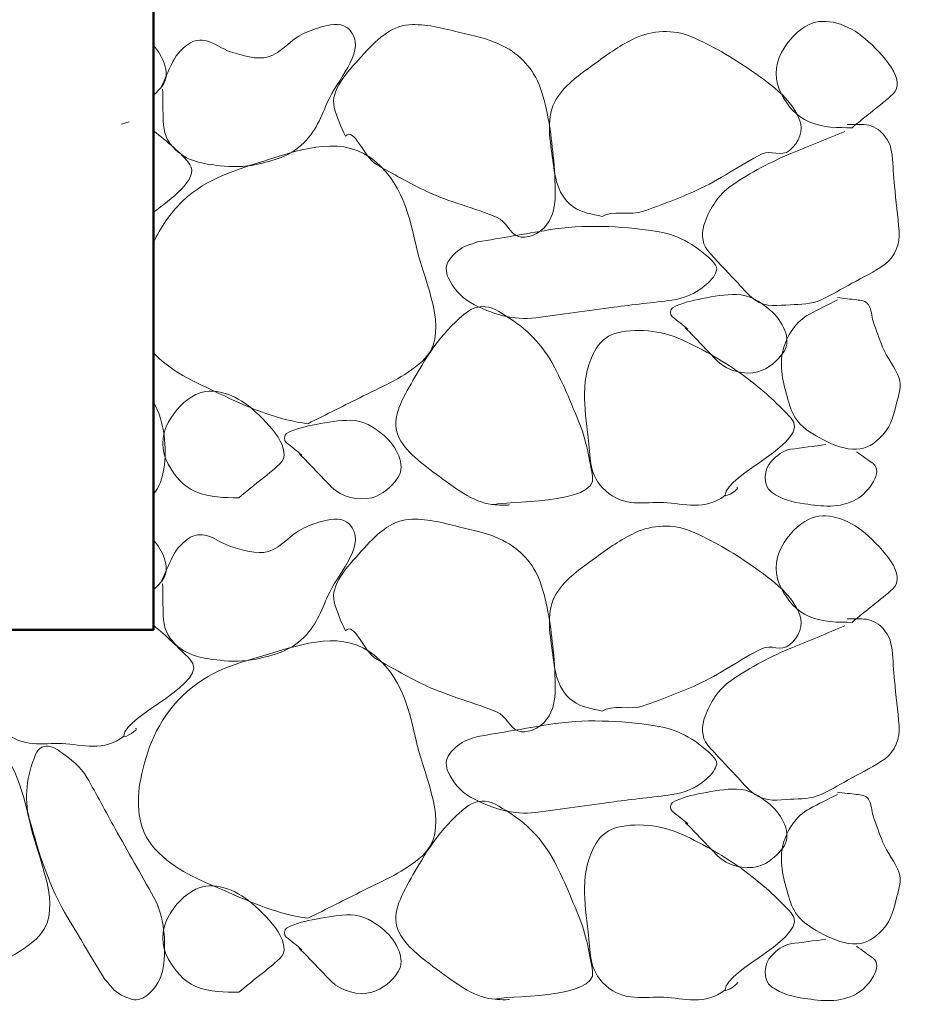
# Model space of a CAD drawing. Extents: x -312 to 328, y -156 to 292.
# Tile 70 of 89: x 80.34 to 85.82, y 185.66 to 191.73. Entities that reach past the tile are written whole.
import ezdxf

# ---------------------------------------------------------------- set-up
doc = ezdxf.new("R2010")
doc.units = 0
doc.header["$MEASUREMENT"] = 0
for name, color, linetype, lineweight in [('Level 1', 253, 'Continuous', 18), ('S-Anno-Patt-Capy', 1, 'Continuous', 18), ('S-Sect-Conc', 6, 'Continuous', 50)]:
    doc.layers.add(name, color=color, linetype=linetype, lineweight=lineweight)

msp = doc.modelspace()

# ---------------------------------------------------------------- linework, layer by layer
at = {"layer": 'Level 1', "color": 214, "linetype": 'Continuous', "lineweight": 25}
msp.add_3dface([(-311.9741, -156.26001), (328.0259, -156.26001), (328.0259, 291.73999), (-311.9741, 291.73999)], dxfattribs=at)
msp.add_3dface([(-311.9741, -156.26001), (328.0259, -156.26001), (328.0259, 291.73999), (-311.9741, 291.73999)], dxfattribs=at)
msp.add_3dface([(-311.9741, -156.26001), (328.0259, -156.26001), (328.0259, 291.73999), (-311.9741, 291.73999)], dxfattribs=at)
at = {"layer": 'S-Anno-Patt-Capy'}
msp.add_line((81.01028, 191.09949), (80.96278, 191.08599), dxfattribs=at)
for points, knots in [([(85.4689, 191.06287), (85.38044, 191.06366), (85.29187, 191.06202), (85.2034, 191.09887), (85.12356, 191.13212), (85.07303, 191.19719), (85.0324, 191.26987), (84.98932, 191.34695), (84.98865, 191.44669), (85.0324, 191.52637), (85.07384, 191.60182), (85.13406, 191.66521), (85.2034, 191.69887), (85.30498, 191.74818), (85.4445, 191.70158), (85.5484, 191.61187), (85.66007, 191.51546), (85.80984, 191.3526), (85.7194, 191.26987), (85.64255, 191.19956), (85.54982, 191.1334), (85.4689, 191.06287)], [0, 0, 0, 0, 0.129292, 0.129292, 0.129292, 0.2459897, 0.2459897, 0.2459897, 0.3697663, 0.3697663, 0.3697663, 0.4869769, 0.4869769, 0.4869769, 0.6586719, 0.6586719, 0.6586719, 0.8431872, 0.8431872, 0.8431872, 1, 1, 1, 1]), ([(81.2164, 191.29987), (81.2179, 191.24288), (81.21816, 191.18587), (81.2194, 191.12887), (81.22083, 191.06358), (81.22774, 191.00061), (81.2809, 190.94287), (81.36533, 190.85116), (81.46765, 190.84169), (81.5704, 190.82887), (81.64377, 190.81972), (81.71933, 190.82081), (81.7924, 190.83637), (81.89907, 190.85909), (82.00242, 190.88559), (82.0879, 190.96987), (82.17256, 191.05333), (82.19962, 191.15238), (82.2469, 191.24887), (82.31107, 191.37981), (82.47883, 191.54758), (82.3684, 191.66737), (82.32852, 191.71064), (82.26208, 191.7007), (82.2124, 191.68837), (82.16973, 191.67777), (82.12625, 191.66237), (82.0849, 191.64337), (82.00514, 191.60672), (81.9477, 191.52132), (81.8674, 191.49937), (81.79518, 191.47962), (81.70808, 191.50845), (81.6349, 191.53087), (81.58445, 191.54633), (81.5377, 191.58606), (81.4879, 191.59837), (81.45276, 191.60706), (81.40963, 191.60364), (81.3754, 191.57887), (81.32624, 191.54329), (81.29282, 191.50274), (81.2704, 191.45287), (81.2504, 191.40837), (81.2304, 191.36387), (81.2104, 191.31937)], [0, 0, 0, 0, 0.050965, 0.050965, 0.050965, 0.1093434, 0.1093434, 0.1093434, 0.2020607, 0.2020607, 0.2020607, 0.2682534, 0.2682534, 0.2682534, 0.3648804, 0.3648804, 0.3648804, 0.4605745, 0.4605745, 0.4605745, 0.5904349, 0.5904349, 0.5904349, 0.6373415, 0.6373415, 0.6373415, 0.6776329, 0.6776329, 0.6776329, 0.7553647, 0.7553647, 0.7553647, 0.8252816, 0.8252816, 0.8252816, 0.8734843, 0.8734843, 0.8734843, 0.9075086, 0.9075086, 0.9075086, 0.9563844, 0.9563844, 0.9563844, 1, 1, 1, 1]), ([(82.3444, 191.01037), (82.31725, 191.06851), (82.28938, 191.12865), (82.2754, 191.18737), (82.2493, 191.29709), (82.35037, 191.39888), (82.4419, 191.50087), (82.53309, 191.60247), (82.62088, 191.68855), (82.7359, 191.69737), (82.83651, 191.70509), (82.94115, 191.67681), (83.0419, 191.65237), (83.13448, 191.62991), (83.2247, 191.61272), (83.3134, 191.56837), (83.42115, 191.5145), (83.50461, 191.42387), (83.5444, 191.31187), (83.59389, 191.1726), (83.6103, 191.03294), (83.6254, 190.89037), (83.63391, 190.81005), (83.63796, 190.72929), (83.6374, 190.64887), (83.63696, 190.58507), (83.62869, 190.52457), (83.5849, 190.46437), (83.5411, 190.40414), (83.45645, 190.37439), (83.4064, 190.39387), (83.36183, 190.41122), (83.33128, 190.4876), (83.2804, 190.50937), (83.14282, 190.56823), (82.98642, 190.60461), (82.8469, 190.66987), (82.74017, 190.71979), (82.63713, 190.77919), (82.5349, 190.83637), (82.46033, 190.87809), (82.39511, 191.07296), (82.3444, 191.01037)], [0, 0, 0, 0, 0.0459225, 0.0459225, 0.0459225, 0.13173, 0.13173, 0.13173, 0.2172113, 0.2172113, 0.2172113, 0.2919766, 0.2919766, 0.2919766, 0.3606759, 0.3606759, 0.3606759, 0.444118, 0.444118, 0.444118, 0.5478719, 0.5478719, 0.5478719, 0.606322, 0.606322, 0.606322, 0.6526918, 0.6526918, 0.6526918, 0.6990843, 0.6990843, 0.6990843, 0.7404028, 0.7404028, 0.7404028, 0.8521449, 0.8521449, 0.8521449, 0.9376324, 0.9376324, 0.9376324, 1, 1, 1, 1]), ([(83.9269, 190.51537), (83.86494, 190.53221), (83.80414, 190.53569), (83.7454, 190.57837), (83.63709, 190.65708), (83.63245, 190.79365), (83.6164, 190.90837), (83.60041, 191.02277), (83.58068, 191.15536), (83.6569, 191.25937), (83.72363, 191.35042), (83.8041, 191.40054), (83.8894, 191.46337), (83.96768, 191.52102), (84.04328, 191.5736), (84.1294, 191.61487), (84.23415, 191.66506), (84.36914, 191.67031), (84.4744, 191.62537), (84.60531, 191.56948), (84.72764, 191.49679), (84.8479, 191.41387), (84.91558, 191.36721), (84.97644, 191.32355), (85.0384, 191.26537), (85.08771, 191.21907), (85.12483, 191.16092), (85.1464, 191.10637), (85.16813, 191.05144), (85.14234, 190.97135), (85.0834, 190.92337), (85.03139, 190.88102), (84.96417, 190.92743), (84.9139, 190.90237), (84.77795, 190.83458), (84.65075, 190.74104), (84.5104, 190.67737), (84.40319, 190.62873), (84.29166, 190.58725), (84.1819, 190.54837), (84.10194, 190.52004), (83.98426, 190.55794), (83.9269, 190.51537)], [0, 0, 0, 0, 0.0464356, 0.0464356, 0.0464356, 0.1320731, 0.1320731, 0.1320731, 0.2174716, 0.2174716, 0.2174716, 0.2922308, 0.2922308, 0.2922308, 0.3608286, 0.3608286, 0.3608286, 0.4442527, 0.4442527, 0.4442527, 0.5479952, 0.5479952, 0.5479952, 0.6063752, 0.6063752, 0.6063752, 0.652832, 0.652832, 0.652832, 0.6996102, 0.6996102, 0.6996102, 0.7408911, 0.7408911, 0.7408911, 0.8525533, 0.8525533, 0.8525533, 0.9378533, 0.9378533, 0.9378533, 1, 1, 1, 1]), ([(81.16065, 191.26474), (81.18483, 191.28576), (81.20826, 191.31018), (81.2239, 191.33587), (81.26349, 191.40085), (81.21712, 191.51043), (81.16065, 191.56824)], [0, 0, 0, 0, 0.2832671, 0.2832671, 0.2832671, 1, 1, 1, 1]), ([(85.4239, 191.04037), (85.3163, 190.99661), (85.20889, 190.95244), (85.1014, 190.90837), (84.96851, 190.85388), (84.84579, 190.78849), (84.7219, 190.70437), (84.64348, 190.65112), (84.59474, 190.56693), (84.5614, 190.48387), (84.53988, 190.43023), (84.53778, 190.35325), (84.5764, 190.30837), (84.63296, 190.24264), (84.69185, 190.18167), (84.7519, 190.11937), (84.79043, 190.0794), (84.8159, 190.03882), (84.8689, 190.00237), (84.93972, 189.95367), (85.01507, 189.96848), (85.0879, 189.97237), (85.15096, 189.97573), (85.21513, 189.97387), (85.2769, 190.00237), (85.34666, 190.03455), (85.40409, 190.06958), (85.4674, 190.10437), (85.53631, 190.14222), (85.60444, 190.17397), (85.6714, 190.22137), (85.73456, 190.26607), (85.76427, 190.35185), (85.7584, 190.42537), (85.75099, 190.51833), (85.73819, 190.61129), (85.7299, 190.70437), (85.7243, 190.7673), (85.72089, 190.83039), (85.7149, 190.89337), (85.70974, 190.94774), (85.69003, 190.99799), (85.6429, 191.04037), (85.60697, 191.07268), (85.56751, 191.08387), (85.5259, 191.08387), (85.4964, 191.08387), (85.4669, 191.08387), (85.4374, 191.08387)], [0, 0, 0, 0, 0.0972269, 0.0972269, 0.0972269, 0.2174407, 0.2174407, 0.2174407, 0.293535, 0.293535, 0.293535, 0.3426801, 0.3426801, 0.3426801, 0.4146421, 0.4146421, 0.4146421, 0.4608083, 0.4608083, 0.4608083, 0.5224826, 0.5224826, 0.5224826, 0.575876, 0.575876, 0.575876, 0.6361673, 0.6361673, 0.6361673, 0.7017826, 0.7017826, 0.7017826, 0.763661, 0.763661, 0.763661, 0.8419104, 0.8419104, 0.8419104, 0.8948095, 0.8948095, 0.8948095, 0.9404798, 0.9404798, 0.9404798, 0.9753074, 0.9753074, 0.9753074, 1, 1, 1, 1]), ([(81.16065, 191.04449), (81.24007, 190.97888), (81.3349, 190.90805), (81.3844, 190.83637), (81.44413, 190.74989), (81.26174, 190.61677), (81.16065, 190.54337)], [0, 0, 0, 0, 0.45322, 0.45322, 0.45322, 1, 1, 1, 1]), ([(81.16065, 190.35562), (81.20437, 190.44987), (81.25878, 190.53192), (81.3394, 190.60987), (81.49204, 190.75743), (81.68543, 190.80774), (81.8689, 190.86637), (82.0757, 190.93244), (82.33784, 191.02208), (82.5319, 190.85287), (82.71991, 190.68894), (82.74119, 190.47512), (82.7974, 190.26787), (82.85375, 190.06016), (82.98823, 189.77578), (82.8184, 189.62437), (82.70685, 189.52491), (82.57999, 189.47294), (82.4539, 189.40987), (82.33991, 189.35284), (82.22595, 189.29578), (82.1119, 189.23887)], [0, 0, 0, 0, 0.0850598, 0.0850598, 0.0850598, 0.2460829, 0.2460829, 0.2460829, 0.4275725, 0.4275725, 0.4275725, 0.6033945, 0.6033945, 0.6033945, 0.7796034, 0.7796034, 0.7796034, 0.8953524, 0.8953524, 0.8953524, 1, 1, 1, 1]), ([(83.1589, 190.35937), (83.3049, 190.38387), (83.4509, 190.40837), (83.5969, 190.43287), (83.8129, 190.46911), (84.03573, 190.4576), (84.2539, 190.42537), (84.38535, 190.40595), (84.49302, 190.35244), (84.6049, 190.24237), (84.62142, 190.22612), (84.63486, 190.20791), (84.6334, 190.19137), (84.63056, 190.15897), (84.60267, 190.12619), (84.5689, 190.09687), (84.50035, 190.03734), (84.43423, 190.01101), (84.3574, 190.00087), (84.23796, 189.9851), (84.11821, 189.97269), (83.9989, 189.95737), (83.83835, 189.93675), (83.67789, 189.91167), (83.5174, 189.89137), (83.38104, 189.87412), (83.24843, 189.91228), (83.1154, 189.98587), (83.04867, 190.02278), (83.00815, 190.0788), (82.9774, 190.14037), (82.96111, 190.17299), (82.96097, 190.21972), (82.9849, 190.24987), (83.01541, 190.28828), (83.05041, 190.32127), (83.0944, 190.33687), (83.11589, 190.34449), (83.13735, 190.35201), (83.1589, 190.35937)], [0, 0, 0, 0, 0.1204476, 0.1204476, 0.1204476, 0.2986392, 0.2986392, 0.2986392, 0.4059922, 0.4059922, 0.4059922, 0.4218367, 0.4218367, 0.4218367, 0.452866, 0.452866, 0.452866, 0.5158575, 0.5158575, 0.5158575, 0.6137967, 0.6137967, 0.6137967, 0.7456017, 0.7456017, 0.7456017, 0.8575969, 0.8575969, 0.8575969, 0.9137786, 0.9137786, 0.9137786, 0.9435448, 0.9435448, 0.9435448, 0.9814737, 0.9814737, 0.9814737, 1, 1, 1, 1]), ([(84.4399, 189.82987), (84.5064, 189.76137), (84.5729, 189.69287), (84.6394, 189.62437), (84.69888, 189.56311), (84.80736, 189.53727), (84.8869, 189.55837), (84.95064, 189.57527), (85.01239, 189.62813), (85.0489, 189.68437), (85.09675, 189.75807), (85.04094, 189.87245), (84.9634, 189.93937), (84.89763, 189.99614), (84.83152, 190.03393), (84.7564, 190.03537), (84.68578, 190.03672), (84.61416, 190.024), (84.5434, 190.00987), (84.48066, 189.99734), (84.41988, 189.98631), (84.3619, 189.95287), (84.34542, 189.94336), (84.34483, 189.91013), (84.3589, 189.89887), (84.3914, 189.87287), (84.4239, 189.84687), (84.4564, 189.82087)], [0, 0, 0, 0, 0.1566257, 0.1566257, 0.1566257, 0.296703, 0.296703, 0.296703, 0.4089358, 0.4089358, 0.4089358, 0.5560146, 0.5560146, 0.5560146, 0.6807956, 0.6807956, 0.6807956, 0.7981083, 0.7981083, 0.7981083, 0.9021428, 0.9021428, 0.9021428, 0.9317187, 0.9317187, 0.9317187, 1, 1, 1, 1]), ([(85.3789, 190.00237), (85.32061, 189.97346), (85.26278, 189.94442), (85.2049, 189.91387), (85.12415, 189.87124), (85.06605, 189.78198), (85.0429, 189.69487), (85.01679, 189.59655), (85.04298, 189.48779), (85.0729, 189.38887), (85.08696, 189.34241), (85.09896, 189.29765), (85.1314, 189.25687), (85.17604, 189.20076), (85.22998, 189.17261), (85.2919, 189.13987), (85.35807, 189.10489), (85.4293, 189.07879), (85.4959, 189.08137), (85.5532, 189.08359), (85.60918, 189.11498), (85.6564, 189.16837), (85.71429, 189.2338), (85.72584, 189.30079), (85.7449, 189.37387), (85.75736, 189.4216), (85.77316, 189.47405), (85.7584, 189.51937), (85.73658, 189.58639), (85.68214, 189.64291), (85.6564, 189.70987), (85.63606, 189.7628), (85.61672, 189.81675), (85.5979, 189.87037), (85.58624, 189.90361), (85.59097, 189.94007), (85.5694, 189.97237), (85.55324, 189.99658), (85.52219, 189.99919), (85.4959, 190.00237), (85.45691, 190.00709), (85.41784, 190.01088), (85.3789, 190.01587)], [0, 0, 0, 0, 0.0758779, 0.0758779, 0.0758779, 0.1817599, 0.1817599, 0.1817599, 0.3012699, 0.3012699, 0.3012699, 0.3573902, 0.3573902, 0.3573902, 0.4345915, 0.4345915, 0.4345915, 0.5170806, 0.5170806, 0.5170806, 0.5880414, 0.5880414, 0.5880414, 0.6750099, 0.6750099, 0.6750099, 0.7318075, 0.7318075, 0.7318075, 0.8157994, 0.8157994, 0.8157994, 0.8821992, 0.8821992, 0.8821992, 0.9233643, 0.9233643, 0.9233643, 0.9542213, 0.9542213, 0.9542213, 1, 1, 1, 1]), ([(83.2669, 188.74087), (83.1551, 188.74218), (83.03643, 188.82949), (82.9234, 188.91337), (82.81674, 188.99252), (82.71218, 189.06625), (82.6669, 189.16987), (82.62339, 189.26945), (82.69867, 189.39947), (82.7599, 189.50587), (82.85623, 189.67324), (82.94836, 189.81813), (83.1034, 189.93337), (83.1497, 189.96778), (83.21949, 189.96829), (83.2669, 189.94237), (83.39005, 189.87503), (83.50738, 189.7885), (83.5879, 189.66337), (83.6734, 189.53052), (83.72273, 189.39397), (83.7814, 189.25537), (83.82726, 189.14706), (83.85147, 189.01169), (83.8684, 188.91337), (83.89844, 188.73903), (83.30797, 188.7636), (83.2669, 188.74087), (83.26129, 188.73776), (83.37318, 188.73414), (83.3524, 188.74087)], [0, 0, 0, 0, 0.1025312, 0.1025312, 0.1025312, 0.1992915, 0.1992915, 0.1992915, 0.2922872, 0.2922872, 0.2922872, 0.4385711, 0.4385711, 0.4385711, 0.4822497, 0.4822497, 0.4822497, 0.5956966, 0.5956966, 0.5956966, 0.7161474, 0.7161474, 0.7161474, 0.8102793, 0.8102793, 0.8102793, 0.9771934, 0.9771934, 0.9771934, 1, 1, 1, 1]), ([(84.6859, 188.79787), (84.5613, 188.69903), (84.43213, 188.74711), (84.3064, 188.75287), (84.18659, 188.75836), (84.0659, 188.72102), (83.9494, 188.82487), (83.83834, 188.92388), (83.85495, 189.04143), (83.8414, 189.15487), (83.81996, 189.33446), (83.78515, 189.52422), (83.8909, 189.70237), (83.92247, 189.75555), (83.9703, 189.78756), (84.0229, 189.79987), (84.15967, 189.83186), (84.31669, 189.80797), (84.4459, 189.74437), (84.58225, 189.67726), (84.70448, 189.6088), (84.8314, 189.51187), (84.93109, 189.43575), (85.01748, 189.35395), (85.0924, 189.27337), (85.22497, 189.13079), (84.68792, 188.92541), (84.6859, 188.79787), (84.68563, 188.78023), (84.78609, 188.8455), (84.7579, 188.84587)], [0, 0, 0, 0, 0.1019122, 0.1019122, 0.1019122, 0.199032, 0.199032, 0.199032, 0.2916278, 0.2916278, 0.2916278, 0.4382279, 0.4382279, 0.4382279, 0.4819904, 0.4819904, 0.4819904, 0.5957607, 0.5957607, 0.5957607, 0.7158138, 0.7158138, 0.7158138, 0.8100989, 0.8100989, 0.8100989, 0.9769238, 0.9769238, 0.9769238, 1, 1, 1, 1]), ([(82.1119, 189.23887), (81.93915, 189.26125), (81.76723, 189.32723), (81.5974, 189.40987), (81.4406, 189.48617), (81.28408, 189.54596), (81.1684, 189.66787), (81.16573, 189.67069), (81.16319, 189.67357), (81.16065, 189.67649)], [0, 0, 0, 0, 0.5142135, 0.5142135, 0.5142135, 0.9890026, 0.9890026, 0.9890026, 1, 1, 1, 1]), ([(81.6874, 188.78287), (81.59894, 188.78366), (81.51037, 188.78202), (81.4219, 188.81887), (81.34206, 188.85212), (81.29153, 188.91719), (81.2509, 188.98987), (81.20782, 189.06695), (81.20715, 189.16669), (81.2509, 189.24637), (81.29234, 189.32182), (81.35256, 189.38521), (81.4219, 189.41887), (81.52348, 189.46818), (81.663, 189.42158), (81.7669, 189.33187), (81.87857, 189.23546), (82.02834, 189.0726), (81.9379, 188.98987), (81.86105, 188.91956), (81.76832, 188.8534), (81.6874, 188.78287)], [0, 0, 0, 0, 0.129292, 0.129292, 0.129292, 0.2459897, 0.2459897, 0.2459897, 0.3697663, 0.3697663, 0.3697663, 0.4869769, 0.4869769, 0.4869769, 0.6586719, 0.6586719, 0.6586719, 0.8431872, 0.8431872, 0.8431872, 1, 1, 1, 1]), ([(81.16065, 189.37099), (81.16123, 189.36995), (81.16182, 189.36891), (81.1624, 189.36787), (81.22925, 189.24732), (81.24367, 189.0923), (81.2239, 188.95987), (81.21584, 188.90584), (81.19616, 188.84909), (81.16065, 188.80387)], [0, 0, 0, 0, 0.0061274, 0.0061274, 0.0061274, 0.7120148, 0.7120148, 0.7120148, 1, 1, 1, 1]), ([(82.0594, 189.05437), (82.1259, 188.98587), (82.1924, 188.91737), (82.2589, 188.84887), (82.31838, 188.78761), (82.42687, 188.76157), (82.5064, 188.78287), (82.57079, 188.80011), (82.63328, 188.8536), (82.6699, 188.91037), (82.71749, 188.98414), (82.66079, 189.09851), (82.5829, 189.16537), (82.51752, 189.22149), (82.4519, 189.25875), (82.3774, 189.25987), (82.30626, 189.26094), (82.23418, 189.24829), (82.1629, 189.23437), (82.10028, 189.22214), (82.0395, 189.21158), (81.9814, 189.17887), (81.96439, 189.16929), (81.96402, 189.135), (81.9784, 189.12337), (82.01073, 189.09724), (82.04321, 189.07113), (82.0759, 189.04537)], [0, 0, 0, 0, 0.1563574, 0.1563574, 0.1563574, 0.2961947, 0.2961947, 0.2961947, 0.4093844, 0.4093844, 0.4093844, 0.5564737, 0.5564737, 0.5564737, 0.6799541, 0.6799541, 0.6799541, 0.797879, 0.797879, 0.797879, 0.9014928, 0.9014928, 0.9014928, 0.9318357, 0.9318357, 0.9318357, 1, 1, 1, 1]), ([(85.3069, 189.10987), (85.23397, 189.09988), (85.16089, 189.09129), (85.0879, 189.08137), (85.04224, 189.07516), (85.00471, 189.04048), (84.9709, 189.00787), (84.92429, 188.9629), (84.91456, 188.85857), (84.9709, 188.81737), (85.03489, 188.77058), (85.10452, 188.75572), (85.1749, 188.74537), (85.27975, 188.72994), (85.39145, 188.71455), (85.4959, 188.77387), (85.57421, 188.81833), (85.66324, 188.94579), (85.5979, 188.99287), (85.5639, 189.01737), (85.5299, 189.04187), (85.4959, 189.06637)], [0, 0, 0, 0, 0.1517403, 0.1517403, 0.1517403, 0.2466756, 0.2466756, 0.2466756, 0.3775652, 0.3775652, 0.3775652, 0.5262043, 0.5262043, 0.5262043, 0.747626, 0.747626, 0.747626, 0.9136177, 0.9136177, 0.9136177, 1, 1, 1, 1]), ([(81.2164, 188.25187), (81.2179, 188.19488), (81.21816, 188.13787), (81.2194, 188.08087), (81.22083, 188.01558), (81.22774, 187.95261), (81.2809, 187.89487), (81.36533, 187.80316), (81.46765, 187.79369), (81.5704, 187.78087), (81.64377, 187.77172), (81.71933, 187.77281), (81.7924, 187.78837), (81.89907, 187.81109), (82.00242, 187.83759), (82.0879, 187.92187), (82.17256, 188.00533), (82.19962, 188.10438), (82.2469, 188.20087), (82.31107, 188.33181), (82.47883, 188.49958), (82.3684, 188.61937), (82.32852, 188.66264), (82.26208, 188.6527), (82.2124, 188.64037), (82.16973, 188.62977), (82.12625, 188.61437), (82.0849, 188.59537), (82.00514, 188.55872), (81.9477, 188.47332), (81.8674, 188.45137), (81.79518, 188.43162), (81.70808, 188.46045), (81.6349, 188.48287), (81.58445, 188.49833), (81.5377, 188.53806), (81.4879, 188.55037), (81.45276, 188.55906), (81.40963, 188.55564), (81.3754, 188.53087), (81.32624, 188.49529), (81.29282, 188.45474), (81.2704, 188.40487), (81.2504, 188.36037), (81.2304, 188.31587), (81.2104, 188.27137)], [0, 0, 0, 0, 0.050965, 0.050965, 0.050965, 0.1093434, 0.1093434, 0.1093434, 0.2020607, 0.2020607, 0.2020607, 0.2682534, 0.2682534, 0.2682534, 0.3648804, 0.3648804, 0.3648804, 0.4605745, 0.4605745, 0.4605745, 0.5904349, 0.5904349, 0.5904349, 0.6373415, 0.6373415, 0.6373415, 0.6776329, 0.6776329, 0.6776329, 0.7553647, 0.7553647, 0.7553647, 0.8252816, 0.8252816, 0.8252816, 0.8734843, 0.8734843, 0.8734843, 0.9075086, 0.9075086, 0.9075086, 0.9563844, 0.9563844, 0.9563844, 1, 1, 1, 1]), ([(82.3444, 187.96237), (82.31725, 188.02051), (82.28938, 188.08065), (82.2754, 188.13937), (82.2493, 188.24909), (82.35037, 188.35088), (82.4419, 188.45287), (82.53309, 188.55447), (82.62088, 188.64055), (82.7359, 188.64937), (82.83651, 188.65709), (82.94115, 188.62881), (83.0419, 188.60437), (83.13448, 188.58191), (83.2247, 188.56472), (83.3134, 188.52037), (83.42115, 188.4665), (83.50461, 188.37587), (83.5444, 188.26387), (83.59389, 188.1246), (83.6103, 187.98494), (83.6254, 187.84237), (83.63391, 187.76205), (83.63796, 187.68129), (83.6374, 187.60087), (83.63696, 187.53707), (83.62869, 187.47657), (83.5849, 187.41637), (83.5411, 187.35614), (83.45645, 187.32639), (83.4064, 187.34587), (83.36183, 187.36322), (83.33128, 187.4396), (83.2804, 187.46137), (83.14282, 187.52023), (82.98642, 187.55661), (82.8469, 187.62187), (82.74017, 187.67179), (82.63713, 187.73119), (82.5349, 187.78837), (82.46033, 187.83009), (82.39511, 188.02496), (82.3444, 187.96237)], [0, 0, 0, 0, 0.0459225, 0.0459225, 0.0459225, 0.13173, 0.13173, 0.13173, 0.2172113, 0.2172113, 0.2172113, 0.2919766, 0.2919766, 0.2919766, 0.3606759, 0.3606759, 0.3606759, 0.444118, 0.444118, 0.444118, 0.5478719, 0.5478719, 0.5478719, 0.606322, 0.606322, 0.606322, 0.6526918, 0.6526918, 0.6526918, 0.6990843, 0.6990843, 0.6990843, 0.7404028, 0.7404028, 0.7404028, 0.8521449, 0.8521449, 0.8521449, 0.9376324, 0.9376324, 0.9376324, 1, 1, 1, 1]), ([(85.4689, 188.01487), (85.38044, 188.01566), (85.29187, 188.01402), (85.2034, 188.05087), (85.12356, 188.08412), (85.07303, 188.14919), (85.0324, 188.22187), (84.98932, 188.29895), (84.98865, 188.39869), (85.0324, 188.47837), (85.07384, 188.55382), (85.13406, 188.61721), (85.2034, 188.65087), (85.30498, 188.70018), (85.4445, 188.65358), (85.5484, 188.56387), (85.66007, 188.46746), (85.80984, 188.3046), (85.7194, 188.22187), (85.64255, 188.15156), (85.54982, 188.0854), (85.4689, 188.01487)], [0, 0, 0, 0, 0.129292, 0.129292, 0.129292, 0.2459897, 0.2459897, 0.2459897, 0.3697663, 0.3697663, 0.3697663, 0.4869769, 0.4869769, 0.4869769, 0.6586719, 0.6586719, 0.6586719, 0.8431872, 0.8431872, 0.8431872, 1, 1, 1, 1]), ([(83.9269, 187.46737), (83.86494, 187.48421), (83.80414, 187.48769), (83.7454, 187.53037), (83.63709, 187.60908), (83.63245, 187.74565), (83.6164, 187.86037), (83.60041, 187.97477), (83.58068, 188.10736), (83.6569, 188.21137), (83.72363, 188.30242), (83.8041, 188.35254), (83.8894, 188.41537), (83.96768, 188.47302), (84.04328, 188.5256), (84.1294, 188.56687), (84.23415, 188.61706), (84.36914, 188.62231), (84.4744, 188.57737), (84.60531, 188.52148), (84.72764, 188.44879), (84.8479, 188.36587), (84.91558, 188.31921), (84.97644, 188.27555), (85.0384, 188.21737), (85.08771, 188.17107), (85.12483, 188.11292), (85.1464, 188.05837), (85.16813, 188.00344), (85.14234, 187.92335), (85.0834, 187.87537), (85.03139, 187.83302), (84.96417, 187.87943), (84.9139, 187.85437), (84.77795, 187.78658), (84.65075, 187.69304), (84.5104, 187.62937), (84.40319, 187.58073), (84.29166, 187.53925), (84.1819, 187.50037), (84.10194, 187.47204), (83.98426, 187.50994), (83.9269, 187.46737)], [0, 0, 0, 0, 0.0464356, 0.0464356, 0.0464356, 0.1320731, 0.1320731, 0.1320731, 0.2174716, 0.2174716, 0.2174716, 0.2922308, 0.2922308, 0.2922308, 0.3608286, 0.3608286, 0.3608286, 0.4442527, 0.4442527, 0.4442527, 0.5479952, 0.5479952, 0.5479952, 0.6063752, 0.6063752, 0.6063752, 0.652832, 0.652832, 0.652832, 0.6996102, 0.6996102, 0.6996102, 0.7408911, 0.7408911, 0.7408911, 0.8525533, 0.8525533, 0.8525533, 0.9378533, 0.9378533, 0.9378533, 1, 1, 1, 1]), ([(81.16065, 188.21674), (81.18483, 188.23776), (81.20826, 188.26218), (81.2239, 188.28787), (81.26349, 188.35285), (81.21712, 188.46243), (81.16065, 188.52024)], [0, 0, 0, 0, 0.2832671, 0.2832671, 0.2832671, 1, 1, 1, 1]), ([(81.16065, 187.99649), (81.24007, 187.93036), (81.31431, 187.85808), (81.3844, 187.78837), (81.52764, 187.64593), (80.97994, 187.44372), (80.9779, 187.31437), (80.97763, 187.29661), (81.07778, 187.36048), (81.0499, 187.36087)], [0, 0, 0, 0, 0.3008503, 0.3008503, 0.3008503, 0.9156168, 0.9156168, 0.9156168, 1, 1, 1, 1]), ([(85.4239, 187.99237), (85.3163, 187.94861), (85.20889, 187.90444), (85.1014, 187.86037), (84.96851, 187.80588), (84.84579, 187.74049), (84.7219, 187.65637), (84.64348, 187.60312), (84.59474, 187.51893), (84.5614, 187.43587), (84.53988, 187.38223), (84.53778, 187.30525), (84.5764, 187.26037), (84.63296, 187.19464), (84.69185, 187.13367), (84.7519, 187.07137), (84.79043, 187.0314), (84.8159, 186.99082), (84.8689, 186.95437), (84.93972, 186.90567), (85.01507, 186.92048), (85.0879, 186.92437), (85.15096, 186.92773), (85.21513, 186.92587), (85.2769, 186.95437), (85.34666, 186.98655), (85.40409, 187.02158), (85.4674, 187.05637), (85.53631, 187.09422), (85.60444, 187.12597), (85.6714, 187.17337), (85.73456, 187.21807), (85.76427, 187.30385), (85.7584, 187.37737), (85.75099, 187.47033), (85.73819, 187.56329), (85.7299, 187.65637), (85.7243, 187.7193), (85.72089, 187.78239), (85.7149, 187.84537), (85.70974, 187.89974), (85.69003, 187.94999), (85.6429, 187.99237), (85.60697, 188.02468), (85.56751, 188.03587), (85.5259, 188.03587), (85.4964, 188.03587), (85.4669, 188.03587), (85.4374, 188.03587)], [0, 0, 0, 0, 0.0972269, 0.0972269, 0.0972269, 0.2174407, 0.2174407, 0.2174407, 0.293535, 0.293535, 0.293535, 0.3426801, 0.3426801, 0.3426801, 0.4146421, 0.4146421, 0.4146421, 0.4608083, 0.4608083, 0.4608083, 0.5224826, 0.5224826, 0.5224826, 0.575876, 0.575876, 0.575876, 0.6361673, 0.6361673, 0.6361673, 0.7017826, 0.7017826, 0.7017826, 0.763661, 0.763661, 0.763661, 0.8419104, 0.8419104, 0.8419104, 0.8948095, 0.8948095, 0.8948095, 0.9404798, 0.9404798, 0.9404798, 0.9753074, 0.9753074, 0.9753074, 1, 1, 1, 1]), ([(80.9779, 187.31437), (80.85288, 187.21488), (80.72309, 187.26196), (80.5969, 187.26787), (80.47756, 187.27345), (80.35561, 187.23782), (80.2414, 187.34137), (80.13217, 187.44041), (80.14638, 187.55595), (80.1334, 187.67137), (80.12224, 187.77061), (80.10645, 187.86977), (80.11153, 187.96912)], [0, 0, 0, 0, 0.2756148, 0.2756148, 0.2756148, 0.5362877, 0.5362877, 0.5362877, 0.7856184, 0.7856184, 0.7856184, 1, 1, 1, 1]), ([(82.1119, 186.19087), (81.93915, 186.21325), (81.76839, 186.28515), (81.5974, 186.36187), (81.43953, 186.4327), (81.29775, 186.47977), (81.1684, 186.61987), (81.0553, 186.74237), (81.05428, 186.91224), (81.0814, 187.04887), (81.11699, 187.2281), (81.17866, 187.40484), (81.3394, 187.56187), (81.50411, 187.72276), (81.6839, 187.76324), (81.8689, 187.81837), (82.07743, 187.8805), (82.33784, 187.97408), (82.5319, 187.80487), (82.71991, 187.64094), (82.74119, 187.42712), (82.7974, 187.21987), (82.85375, 187.01216), (82.98823, 186.72778), (82.8184, 186.57637), (82.70685, 186.47691), (82.57999, 186.42494), (82.4539, 186.36187), (82.33991, 186.30484), (82.22595, 186.24778), (82.1119, 186.19087)], [0, 0, 0, 0, 0.1004433, 0.1004433, 0.1004433, 0.1931857, 0.1931857, 0.1931857, 0.2742804, 0.2742804, 0.2742804, 0.3806616, 0.3806616, 0.3806616, 0.4896608, 0.4896608, 0.4896608, 0.6125141, 0.6125141, 0.6125141, 0.731531, 0.731531, 0.731531, 0.8508098, 0.8508098, 0.8508098, 0.9291623, 0.9291623, 0.9291623, 1, 1, 1, 1]), ([(79.7329, 185.67937), (79.55968, 185.70149), (79.3884, 185.77353), (79.2169, 185.85037), (79.05897, 185.92113), (78.91705, 185.96806), (78.7879, 186.10837), (78.67506, 186.23098), (78.67527, 186.40071), (78.7024, 186.53737), (78.73798, 186.71656), (78.79848, 186.89331), (78.9589, 187.05037), (79.12347, 187.21148), (79.30339, 187.25177), (79.4884, 187.30687), (79.69741, 187.36912), (79.9586, 187.46339), (80.1529, 187.29337), (80.34054, 187.12919), (80.36106, 186.91549), (80.4169, 186.70837), (80.47293, 186.50059), (80.608, 186.21586), (80.4379, 186.06487), (80.32617, 185.96568), (80.19939, 185.91364), (80.0734, 185.85037), (79.9599, 185.79337), (79.84641, 185.73637), (79.7329, 185.67937)], [0, 0, 0, 0, 0.1007071, 0.1007071, 0.1007071, 0.1934496, 0.1934496, 0.1934496, 0.2744896, 0.2744896, 0.2744896, 0.3807463, 0.3807463, 0.3807463, 0.4897456, 0.4897456, 0.4897456, 0.6128768, 0.6128768, 0.6128768, 0.7317793, 0.7317793, 0.7317793, 0.8510581, 0.8510581, 0.8510581, 0.9294107, 0.9294107, 0.9294107, 1, 1, 1, 1]), ([(83.1589, 187.31137), (83.3049, 187.33587), (83.4509, 187.36037), (83.5969, 187.38487), (83.8129, 187.42111), (84.03573, 187.4096), (84.2539, 187.37737), (84.38535, 187.35795), (84.49302, 187.30444), (84.6049, 187.19437), (84.62142, 187.17812), (84.63486, 187.15991), (84.6334, 187.14337), (84.63056, 187.11097), (84.60267, 187.07819), (84.5689, 187.04887), (84.50035, 186.98934), (84.43423, 186.96301), (84.3574, 186.95287), (84.23796, 186.9371), (84.11821, 186.92469), (83.9989, 186.90937), (83.83835, 186.88875), (83.67789, 186.86367), (83.5174, 186.84337), (83.38104, 186.82612), (83.24843, 186.86428), (83.1154, 186.93787), (83.04867, 186.97478), (83.00815, 187.0308), (82.9774, 187.09237), (82.96111, 187.12499), (82.96097, 187.17172), (82.9849, 187.20187), (83.01541, 187.24028), (83.05041, 187.27327), (83.0944, 187.28887), (83.11589, 187.29649), (83.13735, 187.30401), (83.1589, 187.31137)], [0, 0, 0, 0, 0.1204476, 0.1204476, 0.1204476, 0.2986392, 0.2986392, 0.2986392, 0.4059922, 0.4059922, 0.4059922, 0.4218367, 0.4218367, 0.4218367, 0.452866, 0.452866, 0.452866, 0.5158575, 0.5158575, 0.5158575, 0.6137967, 0.6137967, 0.6137967, 0.7456017, 0.7456017, 0.7456017, 0.8575969, 0.8575969, 0.8575969, 0.9137786, 0.9137786, 0.9137786, 0.9435448, 0.9435448, 0.9435448, 0.9814737, 0.9814737, 0.9814737, 1, 1, 1, 1]), ([(80.8609, 185.81437), (80.78405, 185.94065), (80.70778, 186.0671), (80.6314, 186.19387), (80.51838, 186.38146), (80.45089, 186.5984), (80.3944, 186.80587), (80.36028, 186.93119), (80.379, 187.07065), (80.4334, 187.20037), (80.44144, 187.21954), (80.45396, 187.23663), (80.4709, 187.24537), (80.50428, 187.26257), (80.55164, 187.24372), (80.5834, 187.21987), (80.64708, 187.17204), (80.71212, 187.12677), (80.7499, 187.05937), (80.80892, 186.95411), (80.86544, 186.84799), (80.9239, 186.74287), (81.00251, 186.60154), (81.08377, 186.4619), (81.1624, 186.31987), (81.22922, 186.19919), (81.23611, 186.04575), (81.2239, 185.91187), (81.21777, 185.84461), (81.19372, 185.78381), (81.1324, 185.72587), (81.10013, 185.69537), (81.06134, 185.68248), (81.0289, 185.69137), (80.98676, 185.70292), (80.93666, 185.72599), (80.9059, 185.76187), (80.8909, 185.77937), (80.8759, 185.79687), (80.8609, 185.81437)], [0, 0, 0, 0, 0.1202512, 0.1202512, 0.1202512, 0.2981987, 0.2981987, 0.2981987, 0.4056859, 0.4056859, 0.4056859, 0.4215685, 0.4215685, 0.4215685, 0.4528459, 0.4528459, 0.4528459, 0.5155511, 0.5155511, 0.5155511, 0.6134813, 0.6134813, 0.6134813, 0.7451493, 0.7451493, 0.7451493, 0.8570252, 0.8570252, 0.8570252, 0.9132298, 0.9132298, 0.9132298, 0.942811, 0.942811, 0.942811, 0.9812514, 0.9812514, 0.9812514, 1, 1, 1, 1]), ([(84.4399, 186.78187), (84.5064, 186.71337), (84.5729, 186.64487), (84.6394, 186.57637), (84.69888, 186.51511), (84.80736, 186.48927), (84.8869, 186.51037), (84.95064, 186.52727), (85.01239, 186.58013), (85.0489, 186.63637), (85.09675, 186.71007), (85.04094, 186.82445), (84.9634, 186.89137), (84.89763, 186.94814), (84.83152, 186.98593), (84.7564, 186.98737), (84.68578, 186.98872), (84.61416, 186.976), (84.5434, 186.96187), (84.48066, 186.94934), (84.41988, 186.93831), (84.3619, 186.90487), (84.34542, 186.89536), (84.34483, 186.86213), (84.3589, 186.85087), (84.3914, 186.82487), (84.4239, 186.79887), (84.4564, 186.77287)], [0, 0, 0, 0, 0.1566257, 0.1566257, 0.1566257, 0.296703, 0.296703, 0.296703, 0.4089358, 0.4089358, 0.4089358, 0.5560146, 0.5560146, 0.5560146, 0.6807956, 0.6807956, 0.6807956, 0.7981083, 0.7981083, 0.7981083, 0.9021428, 0.9021428, 0.9021428, 0.9317187, 0.9317187, 0.9317187, 1, 1, 1, 1]), ([(85.3789, 186.95437), (85.32061, 186.92546), (85.26278, 186.89642), (85.2049, 186.86587), (85.12415, 186.82324), (85.06605, 186.73398), (85.0429, 186.64687), (85.01679, 186.54855), (85.04298, 186.43979), (85.0729, 186.34087), (85.08696, 186.29441), (85.09896, 186.24965), (85.1314, 186.20887), (85.17604, 186.15276), (85.22998, 186.12461), (85.2919, 186.09187), (85.35807, 186.05689), (85.4293, 186.03079), (85.4959, 186.03337), (85.5532, 186.03559), (85.60918, 186.06698), (85.6564, 186.12037), (85.71429, 186.1858), (85.72584, 186.25279), (85.7449, 186.32587), (85.75736, 186.3736), (85.77316, 186.42605), (85.7584, 186.47137), (85.73658, 186.53839), (85.68214, 186.59491), (85.6564, 186.66187), (85.63606, 186.7148), (85.61672, 186.76875), (85.5979, 186.82237), (85.58624, 186.85561), (85.59097, 186.89207), (85.5694, 186.92437), (85.55324, 186.94858), (85.52219, 186.95119), (85.4959, 186.95437), (85.45691, 186.95909), (85.41784, 186.96288), (85.3789, 186.96787)], [0, 0, 0, 0, 0.0758779, 0.0758779, 0.0758779, 0.1817599, 0.1817599, 0.1817599, 0.3012699, 0.3012699, 0.3012699, 0.3573902, 0.3573902, 0.3573902, 0.4345915, 0.4345915, 0.4345915, 0.5170806, 0.5170806, 0.5170806, 0.5880414, 0.5880414, 0.5880414, 0.6750099, 0.6750099, 0.6750099, 0.7318075, 0.7318075, 0.7318075, 0.8157994, 0.8157994, 0.8157994, 0.8821992, 0.8821992, 0.8821992, 0.9233643, 0.9233643, 0.9233643, 0.9542213, 0.9542213, 0.9542213, 1, 1, 1, 1]), ([(83.2669, 185.69287), (83.1551, 185.69418), (83.03643, 185.78149), (82.9234, 185.86537), (82.81674, 185.94452), (82.71218, 186.01825), (82.6669, 186.12187), (82.62339, 186.22145), (82.69867, 186.35147), (82.7599, 186.45787), (82.85623, 186.62524), (82.94836, 186.77013), (83.1034, 186.88537), (83.1497, 186.91978), (83.21949, 186.92029), (83.2669, 186.89437), (83.39005, 186.82703), (83.50738, 186.7405), (83.5879, 186.61537), (83.6734, 186.48252), (83.72273, 186.34597), (83.7814, 186.20737), (83.82726, 186.09906), (83.85147, 185.96369), (83.8684, 185.86537), (83.89844, 185.69103), (83.30797, 185.7156), (83.2669, 185.69287), (83.26129, 185.68976), (83.37318, 185.68614), (83.3524, 185.69287)], [0, 0, 0, 0, 0.1025312, 0.1025312, 0.1025312, 0.1992915, 0.1992915, 0.1992915, 0.2922872, 0.2922872, 0.2922872, 0.4385711, 0.4385711, 0.4385711, 0.4822497, 0.4822497, 0.4822497, 0.5956966, 0.5956966, 0.5956966, 0.7161474, 0.7161474, 0.7161474, 0.8102793, 0.8102793, 0.8102793, 0.9771934, 0.9771934, 0.9771934, 1, 1, 1, 1]), ([(84.6859, 185.74987), (84.5613, 185.65103), (84.43213, 185.69911), (84.3064, 185.70487), (84.18659, 185.71036), (84.0659, 185.67302), (83.9494, 185.77687), (83.83834, 185.87588), (83.85495, 185.99343), (83.8414, 186.10687), (83.81996, 186.28646), (83.78515, 186.47622), (83.8909, 186.65437), (83.92247, 186.70755), (83.9703, 186.73956), (84.0229, 186.75187), (84.15967, 186.78386), (84.31669, 186.75997), (84.4459, 186.69637), (84.58225, 186.62926), (84.70448, 186.5608), (84.8314, 186.46387), (84.93109, 186.38775), (85.01748, 186.30595), (85.0924, 186.22537), (85.22497, 186.08279), (84.68792, 185.87741), (84.6859, 185.74987), (84.68563, 185.73223), (84.78609, 185.7975), (84.7579, 185.79787)], [0, 0, 0, 0, 0.1019122, 0.1019122, 0.1019122, 0.199032, 0.199032, 0.199032, 0.2916278, 0.2916278, 0.2916278, 0.4382279, 0.4382279, 0.4382279, 0.4819904, 0.4819904, 0.4819904, 0.5957607, 0.5957607, 0.5957607, 0.7158138, 0.7158138, 0.7158138, 0.8100989, 0.8100989, 0.8100989, 0.9769238, 0.9769238, 0.9769238, 1, 1, 1, 1]), ([(81.6874, 185.73487), (81.59894, 185.73566), (81.51037, 185.73402), (81.4219, 185.77087), (81.34206, 185.80412), (81.29153, 185.86919), (81.2509, 185.94187), (81.20782, 186.01895), (81.20715, 186.11869), (81.2509, 186.19837), (81.29234, 186.27382), (81.35256, 186.33721), (81.4219, 186.37087), (81.52348, 186.42018), (81.663, 186.37358), (81.7669, 186.28387), (81.87857, 186.18746), (82.02834, 186.0246), (81.9379, 185.94187), (81.86105, 185.87156), (81.76832, 185.8054), (81.6874, 185.73487)], [0, 0, 0, 0, 0.129292, 0.129292, 0.129292, 0.2459897, 0.2459897, 0.2459897, 0.3697663, 0.3697663, 0.3697663, 0.4869769, 0.4869769, 0.4869769, 0.6586719, 0.6586719, 0.6586719, 0.8431872, 0.8431872, 0.8431872, 1, 1, 1, 1]), ([(82.0594, 186.00637), (82.1259, 185.93787), (82.1924, 185.86937), (82.2589, 185.80087), (82.31838, 185.73961), (82.42687, 185.71357), (82.5064, 185.73487), (82.57079, 185.75211), (82.63328, 185.8056), (82.6699, 185.86237), (82.71749, 185.93614), (82.66079, 186.05051), (82.5829, 186.11737), (82.51752, 186.17349), (82.4519, 186.21075), (82.3774, 186.21187), (82.30626, 186.21294), (82.23418, 186.20029), (82.1629, 186.18637), (82.10028, 186.17414), (82.0395, 186.16358), (81.9814, 186.13087), (81.96439, 186.12129), (81.96402, 186.087), (81.9784, 186.07537), (82.01073, 186.04924), (82.04321, 186.02313), (82.0759, 185.99737)], [0, 0, 0, 0, 0.1563574, 0.1563574, 0.1563574, 0.2961947, 0.2961947, 0.2961947, 0.4093844, 0.4093844, 0.4093844, 0.5564737, 0.5564737, 0.5564737, 0.6799541, 0.6799541, 0.6799541, 0.797879, 0.797879, 0.797879, 0.9014928, 0.9014928, 0.9014928, 0.9318357, 0.9318357, 0.9318357, 1, 1, 1, 1]), ([(85.3069, 186.06187), (85.23397, 186.05188), (85.16089, 186.04329), (85.0879, 186.03337), (85.04224, 186.02716), (85.00471, 185.99248), (84.9709, 185.95987), (84.92429, 185.9149), (84.91456, 185.81057), (84.9709, 185.76937), (85.03489, 185.72258), (85.10452, 185.70772), (85.1749, 185.69737), (85.27975, 185.68194), (85.39145, 185.66655), (85.4959, 185.72587), (85.57421, 185.77033), (85.66324, 185.89779), (85.5979, 185.94487), (85.5639, 185.96937), (85.5299, 185.99387), (85.4959, 186.01837)], [0, 0, 0, 0, 0.1517403, 0.1517403, 0.1517403, 0.2466756, 0.2466756, 0.2466756, 0.3775652, 0.3775652, 0.3775652, 0.5262043, 0.5262043, 0.5262043, 0.747626, 0.747626, 0.747626, 0.9136177, 0.9136177, 0.9136177, 1, 1, 1, 1])]:
    msp.add_open_spline(points, degree=3, knots=knots, dxfattribs=at)
at = {"layer": 'S-Sect-Conc'}
for p, q in [((81.16065, 187.96912), (81.16065, 211.96912)), ((48.16065, 187.96912), (81.16065, 187.96912))]:
    msp.add_line(p, q, dxfattribs=at)

doc.saveas('drawing.dxf')
